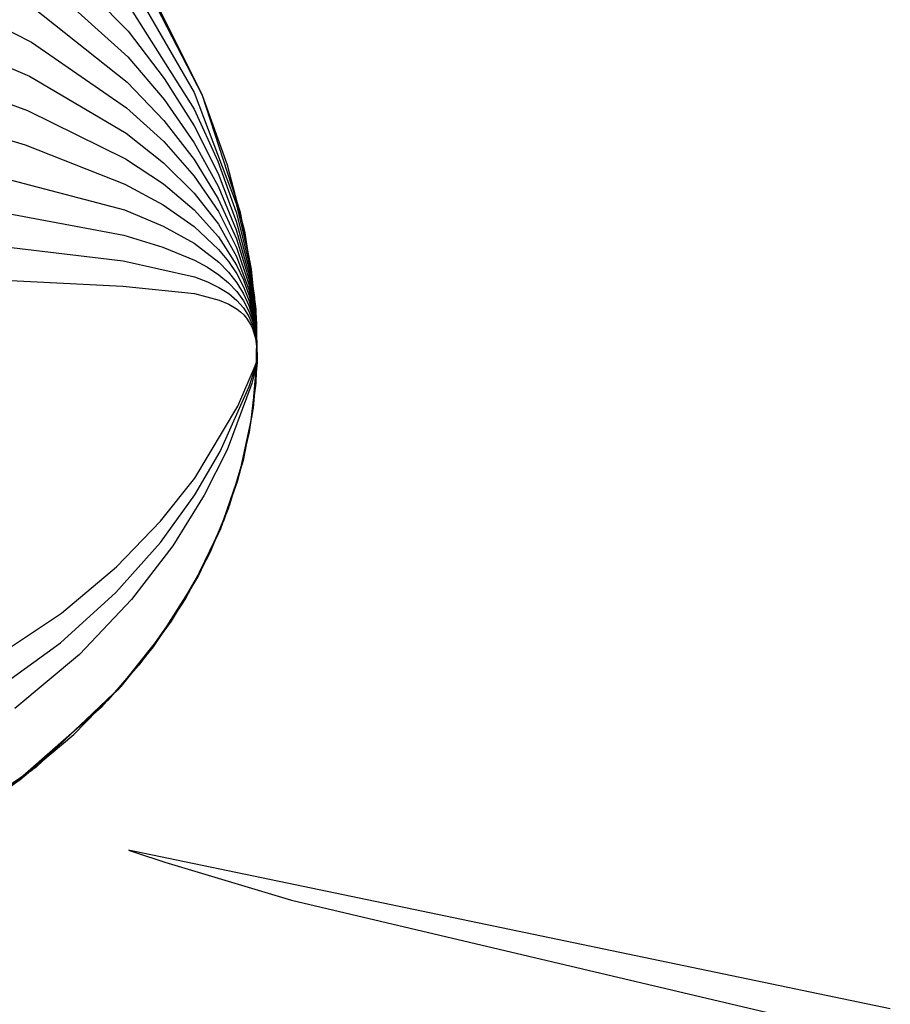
# Model space of a CAD drawing. Extents: x -3.57 to 3.57, y -2.08 to 2.06.
# Tile 61 of 219: x -2.2502 to -2.1906, y -0.3455 to -0.2781. Entities that reach past the tile are written whole.
import ezdxf

# ---------------------------------------------------------------- set-up
doc = ezdxf.new("R2010")
doc.units = 0

msp = doc.modelspace()

# ---------------------------------------------------------------- linework, layer by layer
at = {"layer": 'Layer 1', "color": 7, "linetype": 'CONTINUOUS'}
for p, q in [((-2.249011, -0.272578), (-2.242807, -0.278865)), ((-2.237722, -0.283279), (-2.242696, -0.273615)), ((-2.249152, -0.274922), (-2.242845, -0.280612)), ((-2.237757, -0.283194), (-2.24191, -0.274905)), ((-2.257982, -0.275311), (-2.249435, -0.279606)), ((-2.242731, -0.275371), (-2.238303, -0.283059)), ((-2.242769, -0.277117), (-2.238302, -0.284206)), ((-2.249293, -0.277263), (-2.242884, -0.282358)), ((-2.258314, -0.278191), (-2.249575, -0.28195)), ((-2.242807, -0.278865), (-2.240345, -0.282096)), ((-2.249435, -0.279606), (-2.242923, -0.284105)), ((-2.258648, -0.281069), (-2.249717, -0.284292)), ((-2.242845, -0.280612), (-2.240358, -0.283541)), ((-2.249575, -0.28195), (-2.24296, -0.285854)), ((-2.242884, -0.282358), (-2.24037, -0.284984)), ((-2.240345, -0.282096), (-2.238299, -0.285356)), ((-2.238303, -0.283059), (-2.235427, -0.290663)), ((-2.235122, -0.291291), (-2.237757, -0.283194)), ((-2.240358, -0.283541), (-2.238298, -0.286504)), ((-2.236009, -0.288046), (-2.237722, -0.283279)), ((-2.258981, -0.283949), (-2.249858, -0.286635)), ((-2.249717, -0.284292), (-2.242998, -0.2876)), ((-2.242923, -0.284105), (-2.240382, -0.286428)), ((-2.238302, -0.284206), (-2.236666, -0.287754)), ((-2.24037, -0.284984), (-2.238295, -0.287651)), ((-2.24296, -0.285854), (-2.240393, -0.287874)), ((-2.238299, -0.285356), (-2.236659, -0.288621)), ((-2.240382, -0.286428), (-2.238295, -0.288799)), ((-2.238298, -0.286504), (-2.236653, -0.289486)), ((-2.259314, -0.286828), (-2.243074, -0.291094)), ((-2.249858, -0.286635), (-2.243037, -0.289347)), ((-2.242998, -0.2876), (-2.240405, -0.289318)), ((-2.240393, -0.287874), (-2.238292, -0.289949)), ((-2.238295, -0.287651), (-2.236646, -0.290351)), ((-2.236666, -0.287754), (-2.235422, -0.291266)), ((-2.234814, -0.292678), (-2.236009, -0.288046)), ((-2.238295, -0.288799), (-2.23664, -0.291216)), ((-2.236659, -0.288621), (-2.235416, -0.29187)), ((-2.259647, -0.289709), (-2.243113, -0.292843)), ((-2.243037, -0.289347), (-2.240418, -0.290762)), ((-2.240405, -0.289318), (-2.23829, -0.291096)), ((-2.238292, -0.289949), (-2.236633, -0.292083)), ((-2.236653, -0.289486), (-2.235411, -0.292473)), ((-2.236646, -0.290351), (-2.235406, -0.293076)), ((-2.243074, -0.291094), (-2.240429, -0.292206)), ((-2.240418, -0.290762), (-2.238288, -0.292244)), ((-2.23829, -0.291096), (-2.236626, -0.292947)), ((-2.23664, -0.291216), (-2.235401, -0.293678)), ((-2.235427, -0.290663), (-2.234565, -0.294343)), ((-2.235422, -0.291266), (-2.234564, -0.294711)), ((-2.234375, -0.295158), (-2.235122, -0.291291)), ((-2.235416, -0.29187), (-2.234562, -0.29508)), ((-2.259981, -0.292585), (-2.243151, -0.294588)), ((-2.240429, -0.292206), (-2.238286, -0.293392)), ((-2.238288, -0.292244), (-2.23662, -0.293813)), ((-2.236633, -0.292083), (-2.235395, -0.294283)), ((-2.235411, -0.292473), (-2.234561, -0.295449)), ((-2.243113, -0.292843), (-2.240442, -0.293653)), ((-2.236626, -0.292947), (-2.235389, -0.294885)), ((-2.235406, -0.293076), (-2.234559, -0.295817)), ((-2.234138, -0.297104), (-2.234814, -0.292678)), ((-2.240442, -0.293653), (-2.238285, -0.294542)), ((-2.238286, -0.293392), (-2.236613, -0.294678)), ((-2.23662, -0.293813), (-2.23595, -0.294636)), ((-2.235401, -0.293678), (-2.234558, -0.296185)), ((-2.243151, -0.294588), (-2.238283, -0.295689)), ((-2.238285, -0.294542), (-2.237388, -0.295027)), ((-2.23595, -0.294636), (-2.235384, -0.295488)), ((-2.235395, -0.294283), (-2.234556, -0.296554)), ((-2.234565, -0.294343), (-2.234085, -0.297892)), ((-2.237388, -0.295027), (-2.236607, -0.295545)), ((-2.236613, -0.294678), (-2.235943, -0.295367)), ((-2.235389, -0.294885), (-2.234923, -0.295891)), ((-2.234564, -0.294711), (-2.234087, -0.29806)), ((-2.234562, -0.29508), (-2.234088, -0.298229)), ((-2.234011, -0.298847), (-2.234375, -0.295158)), ((-2.260313, -0.295465), (-2.24319, -0.296335)), ((-2.238283, -0.295689), (-2.237383, -0.296031)), ((-2.236607, -0.295545), (-2.235937, -0.296099)), ((-2.235943, -0.295367), (-2.235378, -0.296091)), ((-2.235384, -0.295488), (-2.23492, -0.296372)), ((-2.234923, -0.295891), (-2.234554, -0.296923)), ((-2.234561, -0.295449), (-2.23409, -0.298398)), ((-2.234559, -0.295817), (-2.234091, -0.298566)), ((-2.24319, -0.296335), (-2.238281, -0.296837)), ((-2.237383, -0.296031), (-2.2366, -0.296409)), ((-2.2366, -0.296409), (-2.23593, -0.29683)), ((-2.235937, -0.296099), (-2.235374, -0.296696)), ((-2.235378, -0.296091), (-2.234915, -0.296854)), ((-2.235374, -0.296696), (-2.234912, -0.297337)), ((-2.23492, -0.296372), (-2.234553, -0.297291)), ((-2.234558, -0.296185), (-2.234092, -0.298735)), ((-2.234556, -0.296554), (-2.234093, -0.298904)), ((-2.238281, -0.296837), (-2.236594, -0.297274)), ((-2.236594, -0.297274), (-2.235924, -0.297561)), ((-2.23593, -0.29683), (-2.235368, -0.297298)), ((-2.235368, -0.297298), (-2.234908, -0.297819)), ((-2.234915, -0.296854), (-2.23455, -0.297659)), ((-2.234912, -0.297337), (-2.234549, -0.298029)), ((-2.234554, -0.296923), (-2.234279, -0.297983)), ((-2.234553, -0.297291), (-2.234279, -0.298246)), ((-2.233983, -0.301255), (-2.234138, -0.297104)), ((-2.235924, -0.297561), (-2.235363, -0.297901)), ((-2.235363, -0.297901), (-2.235122, -0.298093)), ((-2.234908, -0.297819), (-2.234547, -0.298397)), ((-2.23455, -0.297659), (-2.234279, -0.29851)), ((-2.234549, -0.298029), (-2.23428, -0.298774)), ((-2.234279, -0.297983), (-2.233998, -0.300193)), ((-2.234085, -0.297892), (-2.233984, -0.301273)), ((-2.235122, -0.298093), (-2.234905, -0.2983)), ((-2.234905, -0.2983), (-2.234714, -0.298524)), ((-2.234714, -0.298524), (-2.234546, -0.298765)), ((-2.234547, -0.298397), (-2.234279, -0.299038)), ((-2.234279, -0.298246), (-2.234096, -0.299241)), ((-2.234279, -0.29851), (-2.234097, -0.299409)), ((-2.234091, -0.298566), (-2.233985, -0.301316)), ((-2.23409, -0.298398), (-2.233985, -0.301305)), ((-2.234088, -0.298229), (-2.233985, -0.301294)), ((-2.234087, -0.29806), (-2.233984, -0.301284)), ((-2.234546, -0.298765), (-2.234402, -0.299024)), ((-2.234402, -0.299024), (-2.23428, -0.299301)), ((-2.23428, -0.298774), (-2.234099, -0.299578)), ((-2.23428, -0.299301), (-2.234102, -0.299915)), ((-2.234279, -0.299038), (-2.2341, -0.299747)), ((-2.234096, -0.299241), (-2.233987, -0.301358)), ((-2.234093, -0.298904), (-2.233986, -0.301337)), ((-2.234092, -0.298735), (-2.233986, -0.301326)), ((-2.23403, -0.302319), (-2.234011, -0.298847)), ((-2.234102, -0.299915), (-2.234006, -0.300613)), ((-2.2341, -0.299747), (-2.234004, -0.300529)), ((-2.234099, -0.299578), (-2.234003, -0.300445)), ((-2.234097, -0.299409), (-2.234001, -0.300361)), ((-2.233998, -0.300193), (-2.234075, -0.302961)), ((-2.234001, -0.300361), (-2.234075, -0.302961)), ((-2.234003, -0.300445), (-2.234075, -0.302961)), ((-2.234006, -0.300613), (-2.233988, -0.301401)), ((-2.234004, -0.300529), (-2.233988, -0.30139)), ((-2.234336, -0.305207), (-2.233983, -0.301255)), ((-2.233984, -0.301273), (-2.234257, -0.304653)), ((-2.233984, -0.301284), (-2.234257, -0.304653)), ((-2.233985, -0.301294), (-2.234257, -0.304653)), ((-2.233985, -0.301305), (-2.234257, -0.304653)), ((-2.233985, -0.301316), (-2.234257, -0.304653)), ((-2.233986, -0.301326), (-2.234257, -0.304653)), ((-2.233986, -0.301337), (-2.234257, -0.304653)), ((-2.233987, -0.301358), (-2.234257, -0.304653)), ((-2.233988, -0.30139), (-2.234257, -0.304653)), ((-2.233988, -0.301401), (-2.234257, -0.304653)), ((-2.235304, -0.304536), (-2.234117, -0.301771)), ((-2.234527, -0.303188), (-2.234118, -0.301939)), ((-2.23405, -0.301813), (-2.234353, -0.302982)), ((-2.233992, -0.301535), (-2.234294, -0.304923)), ((-2.233992, -0.301535), (-2.234294, -0.304923)), ((-2.234118, -0.301939), (-2.234025, -0.301621)), ((-2.234117, -0.301771), (-2.234023, -0.301537)), ((-2.233998, -0.301566), (-2.23405, -0.301813)), ((-2.23403, -0.302319), (-2.234007, -0.301894)), ((-2.234025, -0.301621), (-2.234002, -0.301545)), ((-2.234023, -0.301537), (-2.23401, -0.301511)), ((-2.23401, -0.301511), (-2.234005, -0.301504)), ((-2.234007, -0.301894), (-2.233998, -0.301682)), ((-2.234005, -0.301504), (-2.234003, -0.301501)), ((-2.234003, -0.301501), (-2.234002, -0.3015)), ((-2.234002, -0.3015), (-2.234001, -0.301499)), ((-2.234002, -0.301545), (-2.233995, -0.301529)), ((-2.234001, -0.301499), (-2.234, -0.301499)), ((-2.234, -0.301499), (-2.233999, -0.301499)), ((-2.233999, -0.301499), (-2.233999, -0.301499)), ((-2.233999, -0.301499), (-2.233998, -0.301499)), ((-2.233998, -0.301499), (-2.233998, -0.301499)), ((-2.233998, -0.301499), (-2.233997, -0.301499)), ((-2.233994, -0.301543), (-2.233998, -0.301566)), ((-2.233998, -0.301682), (-2.233994, -0.301575)), ((-2.233997, -0.301499), (-2.233997, -0.301499)), ((-2.233997, -0.301499), (-2.233997, -0.301499)), ((-2.233997, -0.301499), (-2.233996, -0.301499)), ((-2.233996, -0.301499), (-2.233996, -0.301499)), ((-2.233996, -0.301499), (-2.233996, -0.3015)), ((-2.233996, -0.3015), (-2.233995, -0.3015)), ((-2.233995, -0.3015), (-2.233995, -0.301501)), ((-2.233995, -0.301501), (-2.233994, -0.301502)), ((-2.233995, -0.301529), (-2.233994, -0.301528)), ((-2.233994, -0.301502), (-2.233993, -0.301505)), ((-2.233994, -0.301528), (-2.233994, -0.301527)), ((-2.233994, -0.301527), (-2.233994, -0.301527)), ((-2.233994, -0.301527), (-2.233994, -0.301527)), ((-2.233994, -0.301527), (-2.233994, -0.301527)), ((-2.233994, -0.301527), (-2.233994, -0.301527)), ((-2.233994, -0.301527), (-2.233993, -0.301527)), ((-2.233992, -0.301537), (-2.233994, -0.301543)), ((-2.233994, -0.301575), (-2.233993, -0.301549)), ((-2.233993, -0.301505), (-2.233993, -0.301509)), ((-2.233993, -0.301509), (-2.233992, -0.301519)), ((-2.233993, -0.301527), (-2.233993, -0.301527)), ((-2.233993, -0.301527), (-2.233993, -0.301527)), ((-2.233993, -0.301527), (-2.233993, -0.301527)), ((-2.233993, -0.301527), (-2.233993, -0.301527)), ((-2.233993, -0.301527), (-2.233993, -0.301527)), ((-2.233993, -0.301527), (-2.233993, -0.301527)), ((-2.233993, -0.301527), (-2.233993, -0.301527)), ((-2.233993, -0.301527), (-2.233993, -0.301527)), ((-2.233993, -0.301527), (-2.233993, -0.301527)), ((-2.233993, -0.301527), (-2.233993, -0.301527)), ((-2.233993, -0.301527), (-2.233993, -0.301528)), ((-2.233993, -0.301528), (-2.233992, -0.301528)), ((-2.233993, -0.301549), (-2.233992, -0.301535)), ((-2.233992, -0.301519), (-2.233992, -0.301533)), ((-2.233992, -0.301528), (-2.233992, -0.301531)), ((-2.233992, -0.301531), (-2.233992, -0.301534)), ((-2.233992, -0.301533), (-2.233992, -0.301535)), ((-2.233992, -0.301534), (-2.233992, -0.301535)), ((-2.233992, -0.301535), (-2.233992, -0.301535)), ((-2.233992, -0.301535), (-2.233992, -0.301535)), ((-2.233992, -0.301535), (-2.233992, -0.301535)), ((-2.233992, -0.301535), (-2.233992, -0.301535)), ((-2.233992, -0.301535), (-2.233992, -0.301536)), ((-2.233992, -0.301536), (-2.233992, -0.301536)), ((-2.233992, -0.301536), (-2.233992, -0.301537)), ((-2.234414, -0.305699), (-2.23403, -0.302319)), ((-2.234414, -0.305699), (-2.23403, -0.302319)), ((-2.236517, -0.30766), (-2.234527, -0.303188)), ((-2.234353, -0.302982), (-2.236048, -0.307534)), ((-2.234075, -0.302961), (-2.234527, -0.306335)), ((-2.234075, -0.302961), (-2.234527, -0.306335)), ((-2.234075, -0.302961), (-2.234527, -0.306335)), ((-2.238261, -0.309468), (-2.235304, -0.304536)), ((-2.234257, -0.304653), (-2.234887, -0.308007)), ((-2.234257, -0.304653), (-2.234887, -0.308007)), ((-2.234257, -0.304653), (-2.234887, -0.308007)), ((-2.234257, -0.304653), (-2.234887, -0.308007)), ((-2.234257, -0.304653), (-2.234887, -0.308007)), ((-2.234257, -0.304653), (-2.234887, -0.308007)), ((-2.234257, -0.304653), (-2.234887, -0.308007)), ((-2.234257, -0.304653), (-2.234887, -0.308007)), ((-2.234257, -0.304653), (-2.234887, -0.308007)), ((-2.234257, -0.304653), (-2.234887, -0.308007)), ((-2.235174, -0.309108), (-2.234336, -0.305207)), ((-2.234294, -0.304923), (-2.234953, -0.308274)), ((-2.234294, -0.304923), (-2.234953, -0.308274)), ((-2.235155, -0.309039), (-2.234414, -0.305699)), ((-2.235155, -0.309039), (-2.234414, -0.305699)), ((-2.234527, -0.306335), (-2.235335, -0.309667)), ((-2.234527, -0.306335), (-2.235335, -0.309667)), ((-2.234527, -0.306335), (-2.235335, -0.309667)), ((-2.238261, -0.310616), (-2.236517, -0.30766)), ((-2.236048, -0.307534), (-2.23761, -0.310635)), ((-2.234887, -0.308007), (-2.235872, -0.311312)), ((-2.234887, -0.308007), (-2.235872, -0.311312)), ((-2.234887, -0.308007), (-2.235872, -0.311312)), ((-2.234887, -0.308007), (-2.235872, -0.311312)), ((-2.234887, -0.308007), (-2.235872, -0.311312)), ((-2.234887, -0.308007), (-2.235872, -0.311312)), ((-2.234887, -0.308007), (-2.235872, -0.311312)), ((-2.234887, -0.308007), (-2.235872, -0.311312)), ((-2.234887, -0.308007), (-2.235872, -0.311312)), ((-2.234887, -0.308007), (-2.235872, -0.311312)), ((-2.234953, -0.308274), (-2.235966, -0.311574)), ((-2.234953, -0.308274), (-2.235966, -0.311574)), ((-2.240598, -0.31243), (-2.238261, -0.309468)), ((-2.236494, -0.312934), (-2.235174, -0.309108)), ((-2.23625, -0.312326), (-2.235155, -0.309039)), ((-2.23625, -0.312326), (-2.235155, -0.309039)), ((-2.235335, -0.309667), (-2.236497, -0.312941)), ((-2.235335, -0.309667), (-2.236497, -0.312941)), ((-2.235335, -0.309667), (-2.236497, -0.312941)), ((-2.240612, -0.313875), (-2.238261, -0.310616)), ((-2.23761, -0.310635), (-2.239759, -0.314099)), ((-2.235872, -0.311312), (-2.23721, -0.314552)), ((-2.235872, -0.311312), (-2.23721, -0.314552)), ((-2.235872, -0.311312), (-2.23721, -0.314552)), ((-2.235872, -0.311312), (-2.23721, -0.314552)), ((-2.235872, -0.311312), (-2.23721, -0.314552)), ((-2.235872, -0.311312), (-2.23721, -0.314552)), ((-2.235872, -0.311312), (-2.23721, -0.314552)), ((-2.235872, -0.311312), (-2.23721, -0.314552)), ((-2.235872, -0.311312), (-2.23721, -0.314552)), ((-2.235872, -0.311312), (-2.23721, -0.314552)), ((-2.235966, -0.311574), (-2.237332, -0.314808)), ((-2.235966, -0.311574), (-2.237332, -0.314808)), ((-2.243611, -0.315554), (-2.240598, -0.31243)), ((-2.237697, -0.315543), (-2.23625, -0.312326)), ((-2.237697, -0.315543), (-2.23625, -0.312326)), ((-2.238294, -0.316662), (-2.236494, -0.312934)), ((-2.236497, -0.312941), (-2.238011, -0.316143)), ((-2.236497, -0.312941), (-2.238011, -0.316143)), ((-2.236497, -0.312941), (-2.238011, -0.316143)), ((-2.243651, -0.317301), (-2.240612, -0.313875)), ((-2.239759, -0.314099), (-2.242581, -0.317784)), ((-2.237332, -0.314808), (-2.239049, -0.317961)), ((-2.237332, -0.314808), (-2.239049, -0.317961)), ((-2.23721, -0.314552), (-2.238899, -0.317712)), ((-2.23721, -0.314552), (-2.238899, -0.317712)), ((-2.23721, -0.314552), (-2.238899, -0.317712)), ((-2.23721, -0.314552), (-2.238899, -0.317712)), ((-2.23721, -0.314552), (-2.238899, -0.317712)), ((-2.23721, -0.314552), (-2.238899, -0.317712)), ((-2.23721, -0.314552), (-2.238899, -0.317712)), ((-2.23721, -0.314552), (-2.238899, -0.317712)), ((-2.23721, -0.314552), (-2.238899, -0.317712)), ((-2.23721, -0.314552), (-2.238899, -0.317712)), ((-2.247378, -0.318714), (-2.243611, -0.315554)), ((-2.239495, -0.318675), (-2.237697, -0.315543)), ((-2.239495, -0.318675), (-2.237697, -0.315543)), ((-2.238011, -0.316143), (-2.239874, -0.319258)), ((-2.238011, -0.316143), (-2.239874, -0.319258)), ((-2.238011, -0.316143), (-2.239874, -0.319258)), ((-2.240568, -0.320268), (-2.238294, -0.316662)), ((-2.247459, -0.320762), (-2.243651, -0.317301)), ((-2.242581, -0.317784), (-2.246159, -0.321551)), ((-2.239049, -0.317961), (-2.241115, -0.321019)), ((-2.239049, -0.317961), (-2.241115, -0.321019)), ((-2.238899, -0.317712), (-2.240937, -0.320778)), ((-2.238899, -0.317712), (-2.240937, -0.320778)), ((-2.238899, -0.317712), (-2.240937, -0.320778)), ((-2.238899, -0.317712), (-2.240937, -0.320778)), ((-2.238899, -0.317712), (-2.240937, -0.320778)), ((-2.238899, -0.317712), (-2.240937, -0.320778)), ((-2.238899, -0.317712), (-2.240937, -0.320778)), ((-2.238899, -0.317712), (-2.240937, -0.320778)), ((-2.238899, -0.317712), (-2.240937, -0.320778)), ((-2.238899, -0.317712), (-2.240937, -0.320778)), ((-2.251976, -0.321782), (-2.247378, -0.318714)), ((-2.24164, -0.321709), (-2.239495, -0.318675)), ((-2.24164, -0.321709), (-2.239495, -0.318675)), ((-2.239874, -0.319258), (-2.242086, -0.322271)), ((-2.239874, -0.319258), (-2.242086, -0.322271)), ((-2.239874, -0.319258), (-2.242086, -0.322271)), ((-2.243316, -0.323729), (-2.240568, -0.320268)), ((-2.252118, -0.324124), (-2.247459, -0.320762)), ((-2.240937, -0.320778), (-2.243321, -0.323735)), ((-2.240937, -0.320778), (-2.243321, -0.323735)), ((-2.240937, -0.320778), (-2.243321, -0.323735)), ((-2.240937, -0.320778), (-2.243321, -0.323735)), ((-2.240937, -0.320778), (-2.243321, -0.323735)), ((-2.240937, -0.320778), (-2.243321, -0.323735)), ((-2.240937, -0.320778), (-2.243321, -0.323735)), ((-2.240937, -0.320778), (-2.243321, -0.323735)), ((-2.240937, -0.320778), (-2.243321, -0.323735)), ((-2.240937, -0.320778), (-2.243321, -0.323735)), ((-2.246159, -0.321551), (-2.25058, -0.325257)), ((-2.241115, -0.321019), (-2.243527, -0.323967)), ((-2.241115, -0.321019), (-2.243527, -0.323967)), ((-2.242086, -0.322271), (-2.244643, -0.325168)), ((-2.242086, -0.322271), (-2.244643, -0.325168)), ((-2.242086, -0.322271), (-2.244643, -0.325168)), ((-2.244132, -0.324629), (-2.24164, -0.321709)), ((-2.244132, -0.324629), (-2.24164, -0.321709)), ((-2.243527, -0.323967), (-2.249382, -0.329472)), ((-2.243527, -0.323967), (-2.249382, -0.329472)), ((-2.243321, -0.323735), (-2.249122, -0.329263)), ((-2.243321, -0.323735), (-2.249122, -0.329263)), ((-2.243321, -0.323735), (-2.249122, -0.329263)), ((-2.243321, -0.323735), (-2.249122, -0.329263)), ((-2.243321, -0.323735), (-2.249122, -0.329263)), ((-2.243321, -0.323735), (-2.249122, -0.329263)), ((-2.243321, -0.323735), (-2.249122, -0.329263)), ((-2.243321, -0.323735), (-2.249122, -0.329263)), ((-2.243321, -0.323735), (-2.249122, -0.329263)), ((-2.243321, -0.323735), (-2.249122, -0.329263)), ((-2.246532, -0.327022), (-2.243316, -0.323729)), ((-2.250145, -0.330069), (-2.244132, -0.324629)), ((-2.250145, -0.330069), (-2.244132, -0.324629)), ((-2.244643, -0.325168), (-2.250785, -0.330553)), ((-2.244643, -0.325168), (-2.250785, -0.330553)), ((-2.244643, -0.325168), (-2.250785, -0.330553)), ((-2.250214, -0.330122), (-2.246532, -0.327022)), ((-2.249382, -0.329472), (-2.256599, -0.334357)), ((-2.249382, -0.329472), (-2.256599, -0.334357)), ((-2.249122, -0.329263), (-2.256284, -0.334175)), ((-2.249122, -0.329263), (-2.256284, -0.334175)), ((-2.249122, -0.329263), (-2.256284, -0.334175)), ((-2.249122, -0.329263), (-2.256284, -0.334175)), ((-2.249122, -0.329263), (-2.256284, -0.334175)), ((-2.249122, -0.329263), (-2.256284, -0.334175)), ((-2.249122, -0.329263), (-2.256284, -0.334175)), ((-2.249122, -0.329263), (-2.256284, -0.334175)), ((-2.249122, -0.329263), (-2.256284, -0.334175)), ((-2.249122, -0.329263), (-2.256284, -0.334175)), ((-2.257517, -0.334875), (-2.250145, -0.330069)), ((-2.257517, -0.334875), (-2.250145, -0.330069)), ((-2.254359, -0.333006), (-2.250214, -0.330122)), ((-2.242779, -0.334957), (-2.24278, -0.334957)), ((-2.24278, -0.334957), (-2.24278, -0.334957)), ((-2.24278, -0.334957), (-2.242779, -0.334957)), ((-2.242773, -0.334958), (-2.242779, -0.334957)), ((-2.242779, -0.334957), (-2.242779, -0.334957)), ((-2.242779, -0.334957), (-2.242779, -0.334957)), ((-2.242779, -0.334957), (-2.242779, -0.334957)), ((-2.242779, -0.334957), (-2.242776, -0.334958)), ((-2.242776, -0.334958), (-2.242767, -0.334961)), ((-2.242707, -0.334972), (-2.242773, -0.334958)), ((-2.242767, -0.334961), (-2.242729, -0.334975)), ((-2.242729, -0.334975), (-2.242319, -0.335115)), ((-2.242366, -0.335043), (-2.242707, -0.334972)), ((-2.231392, -0.337329), (-2.242366, -0.335043)), ((-2.242319, -0.335115), (-2.240297, -0.335781)), ((-2.240297, -0.335781), (-2.231638, -0.338377)), ((-2.190631, -0.345821), (-2.231392, -0.337329)), ((-2.231638, -0.338377), (-2.197477, -0.346426))]:
    msp.add_line(p, q, dxfattribs=at)

doc.saveas('drawing.dxf')
